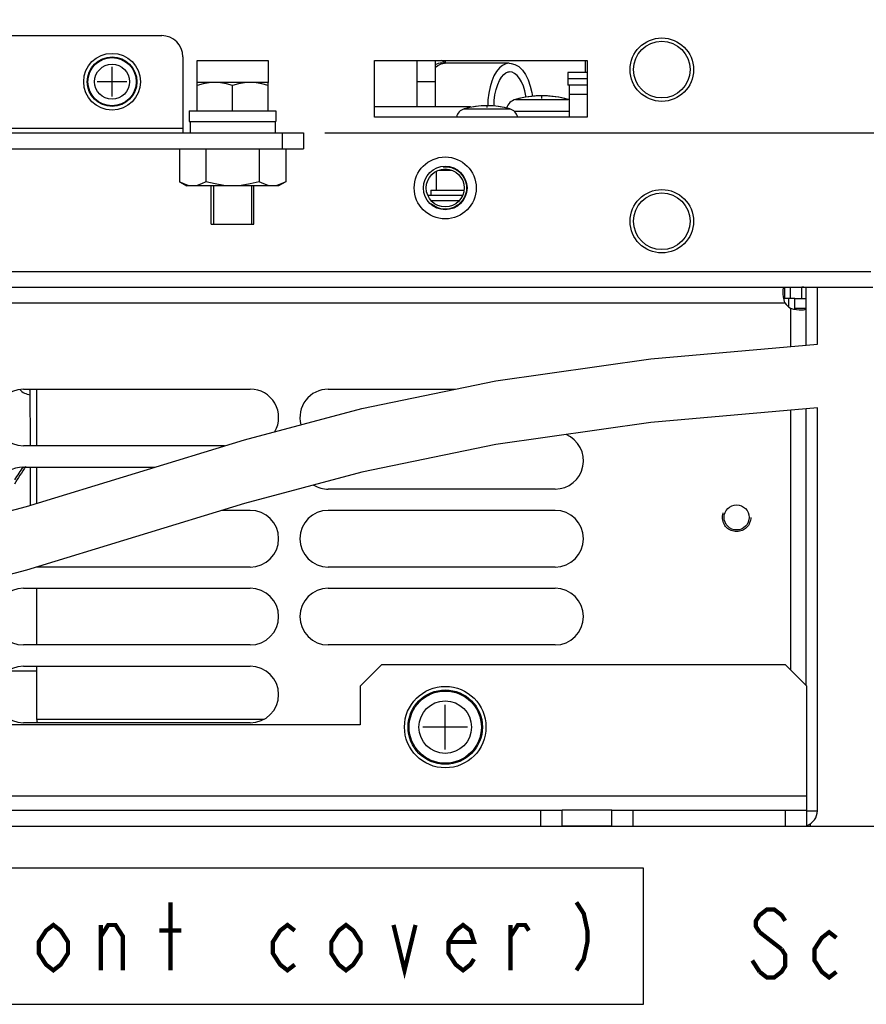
# Model space of a CAD drawing. Extents: x 28 to 410, y 32 to 287.
# Tile 37 of 78: x 313 to 353, y 32 to 79. Entities that reach past the tile are written whole.
import ezdxf

# ---------------------------------------------------------------- set-up
doc = ezdxf.new("R2010")
doc.units = 0
doc.header["$LTSCALE"] = 23.1
doc.linetypes.add('HIDDEN', pattern=[0.2, 0.1, -0.1])
doc.layers.get('0').update_dxf_attribs({"linetype": 'CONTINUOUS'})
for name, color, linetype in [('ALL_AXIS', 7, 'CONTINUOUS'), ('ALL_CHAMFER_FEAT', 7, 'CONTINUOUS'), ('ALL_CURVE', 7, 'CONTINUOUS'), ('ALL_DIM', 7, 'CONTINUOUS'), ('ALL_FEATURES', 7, 'CONTINUOUS'), ('ALL_NOTE', 7, 'CONTINUOUS'), ('DEFAULT_2', 8, 'HIDDEN')]:
    doc.layers.add(name, color=color, linetype=linetype)
doc.dimstyles.get("Standard").update_dxf_attribs({"dimtxt": 2.5, "dimasz": 2.5, "dimexe": 1.25, "dimexo": 0.625, "dimtad": 1, "dimcen": 2.5, "dimazin": 3, "dimtfac": 1, "dimtmove": 0, "dimatfit": 3})

# ---------------------------------------------------------------- blocks, each defined once
blk = doc.blocks.new('_OPEN')
at = {"color": 0, "linetype": 'BYBLOCK'}
for p, q in [((0, 0), (-1, 0.25)), ((-1, -0.25), (0, 0)), ((-1, 0), (0, 0))]:
    blk.add_line(p, q, dxfattribs=at)
blk = doc.blocks.new('*D33')
at = {"layer": 'ALL_DIM', "color": 2, "linetype": 'CONTINUOUS'}
for p, q in [((324.104, 87.865), (387.247, 87.865)), ((386.247, 87.865), (386.247, 64.289)), ((386.247, 40.713), (386.247, 64.289)), ((274.469, 40.713), (387.247, 40.713))]:
    blk.add_line(p, q, dxfattribs=at)
at = {"layer": 'ALL_DIM', "color": 2, "linetype": 'CONTINUOUS', "xscale": 2, "yscale": 2, "zscale": 2}
for p, rotation in [((386.247, 87.865), 90), ((386.247, 40.713), 270)]:
    blk.add_blockref('_OPEN', p, dxfattribs=dict(at, rotation=rotation))
blk = doc.blocks.new('*D34')
at = {"layer": 'ALL_DIM', "color": 2, "linetype": 'CONTINUOUS'}
for p, q in [((327.135, 73.348), (363.304, 73.348)), ((362.304, 73.348), (362.304, 57.031)), ((362.304, 40.713), (362.304, 57.031)), ((350.802, 40.713), (363.304, 40.713))]:
    blk.add_line(p, q, dxfattribs=at)
at = {"layer": 'ALL_DIM', "color": 2, "linetype": 'CONTINUOUS', "xscale": 2, "yscale": 2, "zscale": 2}
for p, rotation in [((362.304, 73.348), 90), ((362.304, 40.713), 270)]:
    blk.add_blockref('_OPEN', p, dxfattribs=dict(at, rotation=rotation))
blk = doc.blocks.new('*D35')
at = {"layer": 'ALL_DIM', "color": 2, "linetype": 'CONTINUOUS'}
for p, q in [((347.673, 87.308), (375.657, 87.308)), ((374.657, 87.308), (374.657, 64.011)), ((374.657, 40.713), (374.657, 64.011)), ((350.802, 40.713), (375.657, 40.713))]:
    blk.add_line(p, q, dxfattribs=at)
at = {"layer": 'ALL_DIM', "color": 2, "linetype": 'CONTINUOUS', "xscale": 2, "yscale": 2, "zscale": 2}
for p, rotation in [((374.657, 87.308), 90), ((374.657, 40.713), 270)]:
    blk.add_blockref('_OPEN', p, dxfattribs=dict(at, rotation=rotation))
blk = doc.blocks.new('*D36')
at = {"layer": 'ALL_DIM', "color": 2, "linetype": 'CONTINUOUS'}
for p, q in [((328.135, 101.615), (399.166, 101.615)), ((398.166, 101.615), (398.166, 71.164)), ((398.166, 40.713), (398.166, 71.164)), ((350.969, 40.713), (399.166, 40.713))]:
    blk.add_line(p, q, dxfattribs=at)
at = {"layer": 'ALL_DIM', "color": 2, "linetype": 'CONTINUOUS', "xscale": 2, "yscale": 2, "zscale": 2}
for p, rotation in [((398.166, 101.615), 90), ((398.166, 40.713), 270)]:
    blk.add_blockref('_OPEN', p, dxfattribs=dict(at, rotation=rotation))

msp = doc.modelspace()

# ---------------------------------------------------------------- linework, layer by layer
at = {"color": 7, "linetype": 'CONTINUOUS'}
for p, q in [((332.843, 76.615), (332.604, 76.748)), ((335.814, 76.615), (332.768, 76.615)), ((320.3, 72.581), (320.3, 71.042)), ((321.551, 72.581), (321.551, 71.042)), ((324.053, 72.581), (324.053, 71.042)), ((325.304, 72.581), (325.304, 71.042)), ((320.3, 71.042), (320.635, 70.848)), ((325.304, 71.042), (324.969, 70.848)), ((325.304, 71.042), (325.089, 70.935)), ((324.969, 70.848), (320.635, 70.848)), ((321.802, 69.048), (323.802, 69.048)), ((342.476, 62.707), (350.302, 63.404)), ((335.174, 61.675), (342.476, 62.707)), ((328.882, 60.378), (335.174, 61.675)), ((323.365, 58.901), (328.882, 60.378)), ((350.302, 60.404), (342.476, 59.707)), ((342.476, 59.707), (335.174, 58.675)), ((318.235, 57.334), (323.365, 58.901)), ((335.174, 58.675), (328.882, 57.378)), ((313.105, 55.767), (318.235, 57.334)), ((328.882, 57.378), (323.365, 55.901)), ((307.588, 54.29), (313.105, 55.767)), ((323.365, 55.901), (318.235, 54.334)), ((318.235, 54.334), (313.105, 52.767)), ((313.105, 52.767), (307.588, 51.289)), ((340.635, 40.713), (338.302, 40.713))]:
    msp.add_line(p, q, dxfattribs=at)
at = {"color": 3, "linetype": 'CONTINUOUS'}
msp.add_line((340.635, 41.48), (338.302, 41.48), dxfattribs=at)
at = {"color": 7, "linetype": 'CONTINUOUS'}
for points in [[(320.925, 70.848), (320.721, 70.87), (320.514, 70.935), (320.3, 71.042)], [(321.551, 71.042), (321.337, 70.935), (321.13, 70.87), (320.925, 70.848)], [(322.802, 70.848), (322.393, 70.87), (321.98, 70.935), (321.551, 71.042)], [(324.053, 71.042), (323.624, 70.935), (323.21, 70.87), (322.802, 70.848)], [(324.678, 70.848), (324.474, 70.87), (324.267, 70.935), (324.053, 71.042)], [(325.089, 70.935), (324.883, 70.87), (324.678, 70.848)]]:
    msp.add_lwpolyline(points, dxfattribs=at)
at = {"layer": 'ALL_AXIS', "color": 3, "linetype": 'CONTINUOUS'}
for p, q in [((332.802, 76.748), (332.802, 76.638)), ((312.969, 61.281), (323.635, 61.281)), ((327.302, 61.281), (333.264, 61.281)), ((322.428, 58.615), (312.969, 58.615)), ((312.969, 57.615), (319.155, 57.615)), ((337.969, 56.58), (327.302, 56.58)), ((322.313, 55.58), (323.635, 55.58)), ((327.302, 55.58), (337.969, 55.58)), ((323.635, 52.913), (313.584, 52.913)), ((337.969, 52.913), (327.302, 52.913)), ((312.969, 51.913), (323.635, 51.913)), ((327.302, 51.913), (337.969, 51.913)), ((323.635, 49.246), (312.969, 49.246)), ((337.969, 49.246), (327.302, 49.246)), ((312.969, 48.246), (323.635, 48.246)), ((323.635, 45.58), (312.969, 45.58))]:
    msp.add_line(p, q, dxfattribs=at)
at = {"layer": 'ALL_AXIS', "color": 7, "linetype": 'CONTINUOUS'}
for p, q in [((339.402, 76.181), (339.402, 76.748)), ((339.469, 76.181), (338.569, 76.181)), ((338.569, 76.181), (338.569, 75.581)), ((324.469, 75.715), (321.135, 75.715)), ((321.135, 74.381), (321.135, 75.715)), ((322.802, 74.381), (322.802, 75.566)), ((324.469, 74.381), (324.469, 75.715)), ((338.652, 75.581), (338.569, 75.581)), ((320.769, 74.381), (324.834, 74.381)), ((320.769, 74.381), (320.769, 73.881)), ((324.835, 74.381), (324.835, 73.881)), ((320.769, 73.881), (324.834, 73.881)), ((320.802, 73.881), (320.802, 73.348)), ((324.802, 73.881), (324.802, 73.348)), ((332.369, 71.504), (332.369, 70.648)), ((321.91, 70.848), (321.91, 69.048)), ((323.694, 70.848), (323.694, 69.048)), ((332.119, 70.648), (333.671, 70.648)), ((332.119, 70.648), (332.119, 70.415)), ((331.986, 70.415), (333.617, 70.415)), ((321.911, 69.048), (323.693, 69.048)), ((349.035, 65.548), (349.035, 66.081)), ((348.952, 65.148), (348.952, 65.548)), ((349.235, 65.548), (349.769, 65.548)), ((313.602, 58.615), (313.602, 61.281)), ((313.602, 55.918), (313.602, 57.615)), ((313.602, 49.246), (313.602, 51.913)), ((313.602, 45.746), (313.602, 48.246))]:
    msp.add_line(p, q, dxfattribs=at)
at = {"layer": 'ALL_AXIS', "color": 9, "linetype": 'CONTINUOUS'}
for p, q in [((336.112, 74.915), (338.585, 74.915)), ((333.7, 74.469), (335.837, 74.469)), ((336.038, 74.359), (338.652, 74.359))]:
    msp.add_line(p, q, dxfattribs=at)
at = {"layer": 'ALL_AXIS', "color": 7, "linetype": 'CONTINUOUS'}
for points in [[(321.969, 75.715), (321.696, 75.698), (321.422, 75.648), (321.135, 75.566)], [(322.802, 75.566), (322.515, 75.648), (322.24, 75.698), (321.969, 75.715)], [(323.635, 75.715), (323.363, 75.698), (323.089, 75.648), (322.802, 75.566)], [(324.469, 75.566), (324.182, 75.648), (323.907, 75.698), (323.635, 75.715)]]:
    msp.add_lwpolyline(points, dxfattribs=at)
for centre, radius in [((342.985, 76.315), 1.492), ((342.985, 76.315), 1.333), ((317.135, 75.748), 1.333), ((317.135, 75.748), 1.167), ((332.802, 70.748), 1.458), ((342.985, 69.181), 1.492), ((342.985, 69.181), 1.333), ((332.802, 45.38), 1.917), ((332.802, 45.38), 1.75)]:
    msp.add_circle(centre, radius, dxfattribs=at)
at = {"layer": 'ALL_AXIS', "color": 9, "linetype": 'CONTINUOUS'}
for centre, radius in [((317.135, 75.748), 1.134), ((317.135, 75.748), 0.821), ((332.802, 45.38), 1.699), ((332.802, 45.38), 1.236)]:
    msp.add_circle(centre, radius, dxfattribs=at)
at = {"layer": 'ALL_AXIS', "color": 3, "linetype": 'CONTINUOUS'}
msp.add_circle((346.502, 55.246), 0.591, dxfattribs=at)
at = {"layer": 'ALL_AXIS', "color": 7, "linetype": 'CONTINUOUS'}
for centre, radius, start, end in [((337.349, 70.415), 4.667, 74.6375, 105.3625), ((334.769, 70.615), 4, 74.506, 105.494), ((336.28, 74.304), 0.633, 105.3625, 161.6664), ((338.417, 74.304), 0.633, 67.7881, 74.6375), ((333.842, 73.955), 0.533, 105.494, 166.0276), ((335.695, 73.955), 0.533, 13.9724, 74.506), ((313.385, 61.831), 0.583, 251.5846, 260.2251)]:
    msp.add_arc(centre, radius, start, end, dxfattribs=at)
at = {"layer": 'ALL_AXIS', "color": 3, "linetype": 'CONTINUOUS'}
for centre, start, end in [((312.969, 59.948), 90, 270), ((323.635, 59.948), 330.0424, 90), ((327.302, 59.948), 90, 194.6995), ((337.969, 57.913), 270, 67.3109), ((312.969, 56.281), 90, 218.533), ((327.302, 57.913), 238.9485, 270), ((323.635, 54.246), 270, 90), ((327.302, 54.246), 90, 270), ((337.969, 54.246), 270, 90), ((312.969, 50.58), 90, 270), ((323.635, 50.58), 270, 90), ((327.302, 50.58), 90, 270), ((337.969, 50.58), 270, 90), ((312.969, 46.913), 90, 270), ((323.635, 46.913), 270, 90)]:
    msp.add_arc(centre, 1.333, start, end, dxfattribs=at)
at = {"layer": 'ALL_CHAMFER_FEAT', "color": 7, "linetype": 'CONTINUOUS'}
for radius in [1.025, 0.892]:
    msp.add_circle((332.802, 70.748), radius, dxfattribs=at)
at = {"layer": 'ALL_CURVE', "color": 40, "linetype": 'CONTINUOUS'}
for p, q in [((317.135, 75.048), (317.135, 76.448)), ((317.835, 75.748), (316.435, 75.748)), ((337.349, 74.962), (337.349, 75.081)), ((334.769, 74.53), (334.769, 74.615)), ((332.802, 44.33), (332.802, 46.43)), ((333.852, 45.38), (331.752, 45.38))]:
    msp.add_line(p, q, dxfattribs=at)
at = {"layer": 'ALL_CURVE', "color": 4, "linetype": 'CONTINUOUS'}
msp.add_line((339.468, 75.881), (338.569, 75.881), dxfattribs=at)
at = {"layer": 'ALL_CURVE', "color": 40, "linetype": 'CONTINUOUS'}
for centre, radius, start, end in [((337.349, 70.415), 4.667, 76.9971, 103.0029), ((334.769, 70.615), 4, 78.2193, 101.7807)]:
    msp.add_arc(centre, radius, start, end, dxfattribs=at)
at = {"layer": 'ALL_FEATURES', "color": 7, "linetype": 'CONTINUOUS'}
for p, q in [((302.802, 77.915), (319.469, 77.915)), ((320.469, 76.915), (320.469, 73.348)), ((321.135, 76.748), (324.469, 76.748)), ((321.135, 75.715), (321.135, 76.748)), ((324.469, 76.748), (324.469, 75.715)), ((329.469, 76.748), (339.469, 76.748)), ((329.469, 74.081), (329.469, 76.748)), ((331.469, 76.748), (331.469, 74.581)), ((332.349, 74.581), (332.349, 76.748)), ((339.469, 76.748), (339.469, 74.081)), ((332.349, 75.748), (331.469, 75.748)), ((339.469, 75.581), (338.652, 75.581)), ((338.652, 74.081), (338.652, 75.581)), ((329.469, 74.581), (333.985, 74.581)), ((333.985, 74.528), (333.985, 74.581)), ((339.469, 74.081), (329.469, 74.081)), ((296.135, 73.348), (326.135, 73.348)), ((326.135, 73.348), (326.135, 72.581)), ((332.529, 71.581), (333.075, 71.581)), ((333.435, 70.148), (332.168, 70.148)), ((269.369, 66.081), (352.902, 66.081)), ((348.777, 65.548), (348.777, 66.081)), ((349.769, 63.356), (349.769, 66.081)), ((349.235, 65.548), (348.777, 65.548)), ((349.235, 65.09), (349.235, 65.548)), ((349.235, 65.09), (349.769, 65.09)), ((313.294, 58.615), (313.287, 61.281)), ((349.769, 47.346), (349.769, 60.356)), ((313.302, 55.827), (313.297, 57.615)), ((312.244, 48.03), (313.602, 48.03)), ((337.302, 40.713), (337.302, 41.48)), ((338.302, 40.713), (338.302, 41.48)), ((340.635, 40.713), (340.635, 41.48)), ((341.635, 40.713), (341.635, 41.48)), ((348.802, 40.713), (348.802, 41.48)), ((349.802, 40.713), (349.802, 41.48)), ((283.969, 40.713), (338.302, 40.713)), ((340.635, 40.713), (349.802, 40.713))]:
    msp.add_line(p, q, dxfattribs=at)
at = {"layer": 'ALL_FEATURES', "color": 9, "linetype": 'CONTINUOUS'}
for p, q in [((335.814, 76.615), (335.814, 76.615)), ((335.814, 76.215), (335.814, 76.215)), ((339.469, 75.142), (338.652, 75.142)), ((320.469, 73.548), (301.802, 73.548)), ((325.135, 73.348), (325.135, 72.581)), ((332.356, 71.498), (332.369, 71.498)), ((269.463, 66.815), (352.807, 66.815)), ((349.569, 65.548), (349.569, 66.081)), ((273.493, 65.348), (348.777, 65.348)), ((349.035, 65.09), (349.035, 63.291)), ((349.035, 60.291), (349.035, 48.08)), ((324.271, 45.746), (313.602, 45.746)), ((272.469, 42.146), (349.802, 42.146)), ((349.802, 41.446), (350.302, 41.446))]:
    msp.add_line(p, q, dxfattribs=at)
at = {"layer": 'ALL_FEATURES', "color": 3, "linetype": 'CONTINUOUS'}
for p, q in [((296.135, 72.581), (326.135, 72.581)), ((350.302, 63.404), (350.302, 66.081)), ((350.302, 41.446), (350.302, 60.404)), ((329.802, 48.313), (328.802, 47.313)), ((348.802, 48.313), (329.802, 48.313)), ((349.802, 47.313), (348.802, 48.313)), ((328.802, 47.313), (328.802, 45.48)), ((349.802, 41.48), (349.802, 47.313)), ((328.802, 45.48), (293.469, 45.48)), ((283.969, 41.48), (338.302, 41.48)), ((340.635, 41.48), (349.802, 41.48)), ((349.969, 40.835), (349.969, 40.713)), ((349.802, 40.713), (349.969, 40.713))]:
    msp.add_line(p, q, dxfattribs=at)
at = {"layer": 'ALL_FEATURES', "color": 9, "linetype": 'CONTINUOUS'}
for points in [[(332.349, 76.555), (332.484, 76.621), (332.646, 76.646)], [(332.349, 76.428), (332.453, 76.515), (332.608, 76.59), (332.768, 76.615)], [(332.646, 76.646), (332.807, 76.621), (332.82, 76.615)], [(335.814, 76.615), (335.655, 76.59), (335.5, 76.515), (335.353, 76.393), (335.217, 76.227), (335.095, 76.019), (334.992, 75.777), (334.908, 75.505), (334.847, 75.21), (334.81, 74.899), (334.799, 74.613)], [(336.599, 75.014), (336.591, 75.086), (336.542, 75.323), (336.475, 75.542), (336.391, 75.736), (336.294, 75.903), (336.185, 76.037), (336.066, 76.135), (335.942, 76.195), (335.814, 76.215)]]:
    msp.add_lwpolyline(points, dxfattribs=at)
at = {"layer": 'ALL_FEATURES', "color": 7, "linetype": 'CONTINUOUS'}
for points in [[(335.814, 76.615), (335.898, 76.609), (336.08, 76.56), (336.259, 76.455), (336.428, 76.295), (336.578, 76.083), (336.704, 75.829), (336.803, 75.544), (336.874, 75.236), (336.898, 75.051)], [(335.098, 74.592), (335.109, 74.86), (335.142, 75.13), (335.196, 75.383), (335.268, 75.611), (335.355, 75.808), (335.451, 75.967), (335.553, 76.087), (335.657, 76.168), (335.764, 76.21), (335.814, 76.215)], [(348.777, 65.548), (348.74, 65.544), (348.73, 65.54)], [(349.227, 65.043), (349.231, 65.053), (349.235, 65.09)]]:
    msp.add_lwpolyline(points, dxfattribs=at)
at = {"layer": 'ALL_FEATURES', "color": 3, "linetype": 'CONTINUOUS'}
for points in [[(348.693, 65.867), (348.698, 65.958), (348.713, 66.026), (348.739, 66.068), (348.777, 66.081)], [(348.777, 65.348), (348.739, 65.49), (348.713, 65.627), (348.698, 65.755), (348.693, 65.867)], [(349.035, 65.09), (349.177, 65.052), (349.315, 65.026), (349.442, 65.011), (349.554, 65.006)], [(349.554, 65.006), (349.645, 65.011), (349.713, 65.026), (349.755, 65.052), (349.769, 65.09)]]:
    msp.add_lwpolyline(points, dxfattribs=at)
at = {"layer": 'ALL_FEATURES', "color": 7, "linetype": 'CONTINUOUS'}
for centre, radius, start, end in [((319.469, 76.915), 1, 0, 90), ((327.135, 48.081), 17, 145.8061, 149.0786), ((314.602, 45.746), 1, 180, 189.6109)]:
    msp.add_arc(centre, radius, start, end, dxfattribs=at)
at = {"layer": 'ALL_FEATURES', "color": 3, "linetype": 'CONTINUOUS'}
for centre, radius, start, end in [((349.569, 65.348), 0.733, 74.1133, 90), ((349.36, 65.673), 0.667, 209.1436, 240.8683), ((349.569, 41.446), 0.733, 288.5886, 360)]:
    msp.add_arc(centre, radius, start, end, dxfattribs=at)
at = {"layer": 'ALL_FEATURES', "color": 9, "linetype": 'CONTINUOUS'}
for centre, radius, start, end in [((313.385, 61.831), 0.819, 223.9793, 263.0074), ((327.135, 48.081), 17.1, 146.0602, 148.5107)]:
    msp.add_arc(centre, radius, start, end, dxfattribs=at)
at = {"layer": 'ALL_NOTE', "color": 2, "linetype": 'CONTINUOUS'}
msp.add_lwpolyline([(261.864, 32.338), (342.12, 32.338), (342.12, 38.738), (261.864, 38.738), (261.864, 32.338)], dxfattribs=at)
at = {"layer": 'ALL_NOTE', "color": 2, "linetype": 'CONTINUOUS', "const_width": 0.2}
for points in [[(319.88, 33.938), (319.88, 37.138)], [(338.972, 37.138), (339.316, 36.605), (339.488, 35.805), (339.488, 35.271), (339.316, 34.471), (338.972, 33.938)], [(348.788, 36.266), (348.616, 36.533), (348.272, 36.8), (347.928, 36.8), (347.584, 36.533), (347.412, 36.266), (347.412, 36), (347.584, 35.733)], [(315.064, 34.738), (314.72, 34.205), (314.376, 33.938), (314.032, 34.205), (313.688, 34.738), (313.688, 35.271), (314.032, 35.805), (314.376, 36.071), (314.72, 35.805), (315.064, 35.271), (315.064, 34.738)], [(316.612, 33.938), (316.612, 36.071)], [(316.612, 35.538), (316.956, 36.071), (317.3, 36.071), (317.644, 35.538), (317.644, 33.938)], [(325.728, 34.205), (325.384, 33.938), (325.04, 34.205), (324.696, 34.738), (324.696, 35.271), (325.04, 35.805), (325.384, 36.071), (325.728, 35.805)], [(328.824, 34.738), (328.48, 34.205), (328.136, 33.938), (327.792, 34.205), (327.448, 34.738), (327.448, 35.271), (327.792, 35.805), (328.136, 36.071), (328.48, 35.805), (328.824, 35.271), (328.824, 34.738)], [(330.372, 36.071), (330.888, 33.938), (331.404, 36.071)], [(334.156, 34.471), (333.984, 34.205), (333.64, 33.938), (333.296, 34.205), (332.952, 34.738), (332.952, 35.271), (333.296, 35.805), (333.64, 36.071), (333.984, 35.805), (334.156, 35.271), (332.952, 35.271)], [(335.876, 33.938), (335.876, 36.071)], [(335.876, 35.538), (336.22, 36.071), (336.564, 36.071), (336.736, 35.805)], [(319.364, 35.805), (320.396, 35.805)], [(347.584, 35.733), (348.616, 34.933)], [(351.196, 33.866), (350.852, 33.6), (350.508, 33.866), (350.164, 34.4), (350.164, 34.933), (350.508, 35.466), (350.852, 35.733), (351.196, 35.466)], [(348.616, 34.933), (348.788, 34.666), (348.788, 34.133), (348.616, 33.866), (348.272, 33.6), (347.928, 33.6), (347.584, 33.866)], [(347.584, 33.866), (347.24, 34.4)]]:
    msp.add_lwpolyline(points, dxfattribs=at)
at = {"layer": 'DEFAULT_2', "color": 8, "linetype": 'HIDDEN'}
for p, q in [((321.802, 69.048), (321.802, 70.848)), ((323.802, 69.048), (323.802, 70.848))]:
    msp.add_line(p, q, dxfattribs=at)
for centre, radius in [((332.802, 70.748), 1), ((346.502, 55.246), 0.667)]:
    msp.add_circle(centre, radius, dxfattribs=at)

# ---------------------------------------------------------------- dimensions: what is measured, and where the dimension line sits
at = {"layer": 'ALL_DIM', "color": 2, "linetype": 'CONTINUOUS'}
for base, p1, p2, angle, picture, middle in [((398.166, 40.713), (327.135, 101.615), (349.969, 40.713), 270, '*D36', (398.166, 64.284)), ((386.247, 40.713), (323.104, 87.865), (273.469, 40.713), 270, '*D33', (386.247, 57.409)), ((374.6566, 40.713), (346.6731, 87.3081), (349.8019, 40.713), 270, '*D35', (374.6566, 57.1305)), ((362.3043, 73.3481), (349.8019, 40.713), (326.1352, 73.3481), 90, '*D34', (362.3043, 50.1505))]:
    dim = msp.add_linear_dim(base=base, p1=p1, p2=p2, angle=angle, dimstyle='Standard', dxfattribs=at)
    dim.commit()
    dim.dimension.update_dxf_attribs({"geometry": picture, "text_midpoint": middle, "dimtype": 128})

doc.saveas('drawing.dxf')
